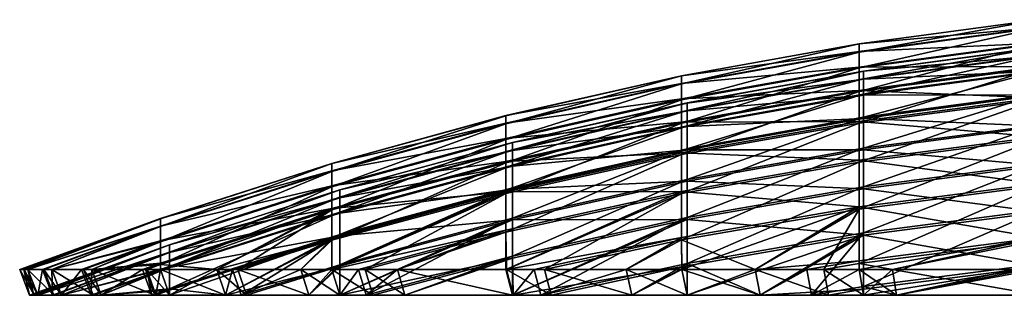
# Model space of a CAD drawing. Header units: inches. Extents: x 5 to 325, y 0 to 462.
# Tile 27 of 63: x 5 to 112, y 427 to 457. Entities that reach past the tile are written whole.
import ezdxf

# ---------------------------------------------------------------- set-up
doc = ezdxf.new("R2010")
doc.units = ezdxf.units.IN
doc.header["$MEASUREMENT"] = 0
doc.layers.get('0').update_dxf_attribs({"true_color": 0x99e4b8})

msp = doc.modelspace()

# ---------------------------------------------------------------- meshes
at = {"color": 54, "true_color": 0xb1941b}
mesh = msp.add_polyface(dxfattribs=at)
corners = [(96.46, 451.56, 181.88), (96.46, 451.54, 162.7), (115.76, 454.14, 162.64), (115.76, 454.16, 181.93), (96.46, 443.01, 86.57), (96.46, 438.78, 67.87), (115.76, 441.3, 67.24), (115.76, 445.56, 86.05), (96.46, 438.99, 276.74), (96.46, 443.18, 258.03), (115.76, 445.73, 258.54), (115.76, 441.52, 277.36), (96.46, 446.4, 105.44), (115.76, 448.97, 105.04), (96.46, 446.54, 239.15), (115.76, 449.11, 239.55), (96.46, 448.96, 124.45), (115.76, 451.55, 124.16), (96.46, 450.67, 143.55), (115.76, 453.27, 143.37), (96.46, 450.73, 201.03), (115.76, 453.33, 201.2), (96.46, 449.06, 220.14), (115.76, 451.64, 220.42), (115.42, 444.2, 66.52), (115.42, 439.08, 47.78), (95.99, 436.57, 48.52), (95.99, 441.65, 67.15), (115.42, 439.33, 296.83), (115.42, 444.41, 278.08), (95.99, 441.87, 277.45), (115.42, 448.48, 85.46), (95.99, 445.91, 85.98), (115.42, 448.65, 259.12), (95.99, 446.09, 258.61), (115.42, 451.92, 104.58), (95.99, 449.33, 104.98), (115.42, 452.06, 240), (95.99, 449.47, 239.6), (115.42, 454.51, 123.82), (95.99, 451.91, 124.12), (115.42, 456.25, 143.17), (95.99, 453.63, 143.35), (115.42, 457.12, 162.57), (95.99, 454.51, 162.63), (115.42, 457.14, 181.99), (95.99, 454.52, 181.94), (115.42, 456.3, 201.4), (95.99, 453.69, 201.23), (115.42, 454.61, 220.75), (95.99, 452, 220.46)]
mesh.append_faces([[corners[k] for k in face] for face in [(0, 1, 2, 0), (0, 2, 3, 0), (4, 5, 6, 4), (4, 6, 7, 4), (8, 9, 10, 8), (8, 10, 11, 8), (12, 4, 7, 12), (12, 7, 13, 12), (9, 14, 15, 9), (9, 15, 10, 9), (16, 12, 13, 16), (16, 13, 17, 16), (18, 16, 17, 18), (18, 17, 19, 18), (1, 18, 19, 1), (1, 19, 2, 1), (20, 0, 3, 20), (20, 3, 21, 20), (22, 20, 21, 22), (22, 21, 23, 22), (14, 22, 23, 14), (14, 23, 15, 14), (24, 25, 26, 24), (24, 26, 27, 24), (28, 29, 30, 28), (31, 24, 27, 31), (31, 27, 32, 31), (29, 33, 34, 29), (29, 34, 30, 29), (35, 31, 32, 35), (35, 32, 36, 35), (33, 37, 38, 33), (33, 38, 34, 33), (39, 35, 36, 39), (39, 36, 40, 39), (41, 39, 40, 41), (41, 40, 42, 41), (43, 41, 42, 43), (43, 42, 44, 43), (45, 43, 44, 45), (45, 44, 46, 45), (47, 45, 46, 47), (47, 46, 48, 47), (49, 47, 48, 49), (49, 48, 50, 49), (37, 49, 50, 37), (37, 50, 38, 37)]], dxfattribs={"vtx3": -1, "color": 54})
mesh = msp.add_polyface(dxfattribs=at)
corners = [(77.3, 448.11, 181.8), (77.3, 448.09, 162.78), (96.46, 451.54, 162.7), (96.46, 451.56, 181.88), (77.3, 442.99, 105.98), (77.3, 439.62, 87.26), (96.46, 443.01, 86.57), (96.46, 446.4, 105.44), (77.3, 439.79, 257.35), (77.3, 443.12, 238.62), (96.46, 446.54, 239.15), (96.46, 443.18, 258.03), (77.3, 445.53, 124.83), (96.46, 448.96, 124.45), (77.3, 447.23, 143.78), (96.46, 450.67, 143.55), (77.3, 447.28, 200.81), (96.46, 450.73, 201.03), (77.3, 445.62, 219.76), (96.46, 449.06, 220.14), (95.99, 445.91, 85.98), (95.99, 441.65, 67.15), (76.7, 438.28, 67.99), (76.7, 442.5, 86.67), (95.99, 441.87, 277.45), (95.99, 446.09, 258.61), (76.7, 442.68, 257.92), (95.99, 449.33, 104.98), (76.7, 445.89, 105.52), (57.58, 438.26, 87.53), (95.99, 449.47, 239.6), (76.7, 446.03, 239.07), (57.58, 441.75, 238.4), (95.99, 451.91, 124.12), (76.7, 448.45, 124.5), (57.58, 441.61, 106.2), (95.99, 453.63, 143.35), (76.7, 450.16, 143.58), (57.58, 444.14, 124.99), (95.99, 454.51, 162.63), (76.7, 451.03, 162.71), (57.58, 445.84, 143.87), (95.99, 454.52, 181.94), (76.7, 451.05, 181.87), (57.58, 446.7, 162.81), (95.99, 453.69, 201.23), (76.7, 450.22, 201), (57.58, 446.72, 181.77), (95.99, 452, 220.46), (76.7, 448.54, 220.08), (57.58, 445.9, 200.72), (57.58, 444.24, 219.61)]
mesh.append_faces([[corners[k] for k in face] for face in [(0, 1, 2, 0), (0, 2, 3, 0), (4, 5, 6, 4), (4, 6, 7, 4), (8, 9, 10, 8), (8, 10, 11, 8), (12, 4, 7, 12), (12, 7, 13, 12), (14, 12, 13, 14), (14, 13, 15, 14), (1, 14, 15, 1), (1, 15, 2, 1), (16, 0, 3, 16), (16, 3, 17, 16), (18, 16, 17, 18), (18, 17, 19, 18), (9, 18, 19, 9), (9, 19, 10, 9), (20, 21, 22, 20), (20, 22, 23, 20), (24, 25, 26, 24), (27, 20, 23, 27), (27, 23, 28, 27), (28, 23, 29, 28), (25, 30, 31, 25), (25, 31, 26, 25), (26, 31, 32, 26), (33, 27, 28, 33), (33, 28, 34, 33), (34, 28, 35, 34), (36, 33, 34, 36), (36, 34, 37, 36), (37, 34, 38, 37), (39, 36, 37, 39), (39, 37, 40, 39), (40, 37, 41, 40), (42, 39, 40, 42), (42, 40, 43, 42), (43, 40, 44, 43), (45, 42, 43, 45), (45, 43, 46, 45), (46, 43, 47, 46), (48, 45, 46, 48), (48, 46, 49, 48), (49, 46, 50, 49), (30, 48, 49, 30), (30, 49, 31, 30), (31, 49, 51, 31)]], dxfattribs={"vtx3": -1, "color": 54})
mesh = msp.add_polyface(dxfattribs=at)
corners = [(58.37, 427.2, 54.63), (62.5, 427.2, 51.29), (77.3, 430.42, 50.35), (77.3, 435.43, 68.7), (58.31, 427.2, 54.7), (58.31, 431.25, 69.74), (58.37, 427.2, 290.83), (58.31, 431.46, 274.88), (77.3, 435.64, 275.91), (61.38, 427.2, 293.26), (77.3, 430.66, 294.27), (71.3, 427.2, 301.29), (58.31, 443.81, 181.71), (77.3, 448.09, 162.78), (77.3, 448.11, 181.8), (58.31, 435.4, 88.11), (77.3, 439.62, 87.26), (58.31, 435.57, 256.5), (77.3, 439.79, 257.35), (58.31, 438.74, 106.65), (77.3, 442.99, 105.98), (58.31, 438.87, 237.96), (77.3, 443.12, 238.62), (58.31, 441.25, 125.31), (77.3, 445.53, 124.83), (58.31, 442.93, 144.07), (77.3, 447.23, 143.78), (58.31, 443.79, 162.88), (58.31, 442.99, 200.53), (77.3, 447.28, 200.81), (58.31, 441.35, 219.29), (77.3, 445.62, 219.76), (60.67, 430, 294.08), (70.66, 430, 302.17), (70.66, 430, 43.29), (71.3, 427.2, 44.17), (61.8, 430, 50.46), (76.7, 438.28, 67.99), (57.65, 430, 53.83), (57.58, 434.07, 69.04), (76.7, 433.48, 295.1), (57.65, 430, 291.63), (76.7, 442.5, 86.67), (57.58, 438.26, 87.53), (76.7, 438.49, 276.61), (57.58, 438.43, 257.07), (57.58, 434.28, 275.57), (76.7, 445.89, 105.52), (57.58, 441.61, 106.2), (76.7, 442.68, 257.92), (57.58, 441.75, 238.4), (76.7, 448.45, 124.5), (57.58, 444.14, 124.99), (76.7, 450.16, 143.58), (57.58, 445.84, 143.87), (76.7, 451.03, 162.71), (57.58, 446.7, 162.81), (76.7, 451.05, 181.87), (57.58, 446.72, 181.77), (76.7, 450.22, 201), (57.58, 445.9, 200.72), (76.7, 448.54, 220.08), (57.58, 444.24, 219.61), (76.7, 446.03, 239.07)]
mesh.append_faces([[corners[k] for k in face] for face in [(0, 1, 2, 0), (0, 3, 4, 0), (4, 3, 5, 4), (6, 7, 8, 6), (6, 8, 9, 6), (9, 10, 11, 9), (12, 13, 14, 12), (0, 2, 3, 0), (9, 8, 10, 9), (15, 5, 3, 15), (15, 3, 16, 15), (7, 17, 18, 7), (7, 18, 8, 7), (19, 15, 16, 19), (19, 16, 20, 19), (17, 21, 22, 17), (17, 22, 18, 17), (23, 19, 20, 23), (23, 20, 24, 23), (25, 23, 24, 25), (25, 24, 26, 25), (27, 25, 26, 27), (27, 26, 13, 27), (28, 12, 14, 28), (28, 14, 29, 28), (30, 28, 29, 30), (30, 29, 31, 30), (21, 30, 31, 21), (21, 31, 22, 21), (32, 9, 33, 32), (33, 9, 11, 33), (34, 35, 36, 34), (36, 35, 1, 36), (37, 38, 39, 37), (37, 36, 38, 37), (40, 41, 32, 40), (42, 39, 43, 42), (44, 45, 46, 44), (47, 43, 48, 47), (49, 50, 45, 49), (51, 48, 52, 51), (53, 52, 54, 53), (55, 54, 56, 55), (57, 56, 58, 57), (59, 58, 60, 59), (61, 60, 62, 61), (63, 62, 50, 63)]], dxfattribs={"vtx3": -1, "color": 54})
mesh = msp.add_polyface(dxfattribs=at)
corners = [(58.31, 427.2, 54.7), (58.31, 431.25, 69.74), (46.61, 427.2, 66.4), (43.1, 427.2, 70.74), (46.61, 427.2, 279.06), (58.31, 431.46, 274.88), (58.31, 427.2, 290.76), (58.37, 427.2, 290.83), (39.52, 438.67, 181.6), (58.31, 443.79, 162.88), (58.31, 443.81, 181.71), (77.3, 448.09, 162.78), (39.53, 427.2, 75.14), (58.31, 435.4, 88.11), (42.38, 427.2, 273.84), (58.31, 435.57, 256.5), (39.52, 433.66, 107.45), (58.31, 438.74, 106.65), (39.52, 430.53, 255.49), (58.31, 438.87, 237.96), (39.52, 436.14, 125.88), (58.31, 441.25, 125.31), (39.52, 437.8, 144.41), (58.31, 442.93, 144.07), (39.52, 438.65, 163), (39.52, 437.86, 200.19), (58.31, 442.99, 200.53), (39.52, 436.24, 218.73), (58.31, 441.35, 219.29), (39.52, 433.79, 237.17), (45.8, 430, 279.79), (57.58, 430, 291.56), (57.65, 430, 291.63), (60.67, 430, 294.08), (61.38, 427.2, 293.26), (61.8, 430, 50.46), (62.5, 427.2, 51.29), (57.65, 430, 53.83), (58.37, 427.2, 54.63), (57.58, 430, 53.9), (45.8, 430, 65.67), (76.7, 438.49, 276.61), (57.58, 434.28, 275.57), (57.58, 438.26, 87.53), (38.67, 430, 74.48), (38.67, 433.18, 88.56), (57.58, 434.07, 69.04), (42.27, 430, 70.04), (57.58, 438.43, 257.07), (38.67, 430, 270.98), (41.55, 430, 274.53), (57.58, 441.61, 106.2), (57.58, 441.75, 238.4), (38.67, 436.63, 237.61), (57.58, 444.14, 124.99), (38.67, 436.5, 107), (57.58, 445.84, 143.87), (38.67, 439, 125.56), (57.58, 446.7, 162.81), (38.67, 440.67, 144.22), (57.58, 446.72, 181.77), (38.67, 441.52, 162.93), (57.58, 445.9, 200.72), (38.67, 441.54, 181.67), (57.58, 444.24, 219.61), (38.67, 440.73, 200.38), (38.67, 439.09, 219.04)]
mesh.append_faces([[corners[k] for k in face] for face in [(0, 1, 2, 0), (2, 1, 3, 2), (4, 5, 6, 4), (6, 5, 7, 6), (8, 9, 10, 8), (10, 9, 11, 10), (12, 1, 13, 12), (14, 15, 5, 14), (16, 13, 17, 16), (18, 19, 15, 18), (20, 17, 21, 20), (22, 21, 23, 22), (24, 23, 9, 24), (25, 10, 26, 25), (27, 26, 28, 27), (29, 28, 19, 29), (30, 6, 31, 30), (31, 6, 7, 31), (31, 7, 32, 31), (32, 7, 33, 32), (33, 7, 34, 33), (35, 36, 37, 35), (37, 36, 38, 37), (37, 38, 39, 37), (39, 38, 0, 39), (39, 0, 40, 39), (40, 0, 2, 40), (30, 4, 6, 30), (32, 41, 31, 32), (31, 41, 42, 31), (31, 42, 30, 31), (43, 44, 45, 43), (46, 37, 39, 46), (46, 39, 40, 46), (43, 46, 47, 43), (43, 47, 44, 43), (42, 48, 49, 42), (42, 49, 50, 42), (51, 43, 45, 51), (48, 52, 53, 48), (54, 51, 55, 54), (56, 54, 57, 56), (58, 56, 59, 58), (60, 58, 61, 60), (62, 60, 63, 62), (64, 62, 65, 64), (52, 64, 66, 52)]], dxfattribs={"vtx3": -1, "color": 54})
mesh = msp.add_polyface(dxfattribs=at)
corners = [(36.14, 427.2, 266.14), (28.8, 427.2, 254.83), (39.52, 430.53, 255.49), (39.53, 427.2, 75.14), (43.1, 427.2, 70.74), (58.31, 431.25, 69.74), (39.52, 430.36, 89.13), (36.14, 427.2, 79.32), (58.31, 435.4, 88.11), (39.53, 427.2, 270.32), (58.31, 435.57, 256.5), (42.38, 427.2, 273.84), (58.31, 431.46, 274.88), (46.61, 427.2, 279.06), (39.52, 438.67, 181.6), (39.52, 438.65, 163), (58.31, 443.79, 162.88), (39.52, 433.66, 107.45), (39.52, 433.79, 237.17), (58.31, 438.87, 237.96), (39.52, 436.14, 125.88), (58.31, 438.74, 106.65), (39.52, 437.8, 144.41), (58.31, 441.25, 125.31), (58.31, 442.93, 144.07), (39.52, 437.86, 200.19), (58.31, 443.81, 181.71), (39.52, 436.24, 218.73), (58.31, 442.99, 200.53), (58.31, 441.35, 219.29), (45.8, 430, 65.67), (46.61, 427.2, 66.4), (42.27, 430, 70.04), (38.67, 430, 74.48), (35.27, 430, 78.68), (35.27, 430, 266.78), (38.67, 430, 270.98), (41.55, 430, 274.53), (45.8, 430, 279.79), (57.58, 434.07, 69.04), (57.58, 434.28, 275.57), (38.67, 433.35, 256.05), (57.58, 438.43, 257.07), (38.67, 433.18, 88.56), (28.44, 430, 89.2), (57.58, 441.61, 106.2), (38.67, 436.5, 107), (38.67, 436.63, 237.61), (26.14, 430, 252.73), (57.58, 444.14, 124.99), (38.67, 439, 125.56), (57.58, 445.84, 143.87), (38.67, 440.67, 144.22), (57.58, 446.7, 162.81), (38.67, 441.52, 162.93), (57.58, 446.72, 181.77), (38.67, 441.54, 181.67), (57.58, 445.9, 200.72), (38.67, 440.73, 200.38), (57.58, 444.24, 219.61), (38.67, 439.09, 219.04), (57.58, 441.75, 238.4)]
mesh.append_faces([[corners[k] for k in face] for face in [(0, 1, 2, 0), (3, 4, 5, 3), (6, 7, 3, 6), (6, 3, 8, 6), (0, 2, 9, 0), (9, 2, 10, 9), (9, 10, 11, 9), (11, 12, 13, 11), (14, 15, 16, 14), (17, 6, 8, 17), (1, 18, 2, 1), (2, 18, 19, 2), (20, 17, 21, 20), (22, 20, 23, 22), (15, 22, 24, 15), (25, 14, 26, 25), (27, 25, 28, 27), (18, 27, 29, 18), (30, 31, 32, 30), (32, 31, 4, 32), (32, 4, 33, 32), (33, 4, 3, 33), (33, 3, 34, 33), (34, 3, 7, 34), (35, 0, 36, 35), (36, 0, 9, 36), (36, 9, 37, 36), (37, 9, 11, 37), (37, 11, 38, 37), (38, 11, 13, 38), (30, 32, 39, 30), (38, 40, 37, 38), (41, 35, 36, 41), (41, 36, 42, 41), (43, 33, 34, 43), (43, 34, 44, 43), (45, 43, 46, 45), (46, 43, 44, 46), (42, 47, 41, 42), (41, 47, 48, 41), (49, 46, 50, 49), (51, 50, 52, 51), (53, 52, 54, 53), (55, 54, 56, 55), (57, 56, 58, 57), (59, 58, 60, 59), (61, 60, 47, 61)]], dxfattribs={"vtx3": -1, "color": 54})
mesh = msp.add_polyface(dxfattribs=at)
corners = [(85.25, 427.2, 35.11), (92.67, 427.2, 31.33), (96.46, 427.86, 31.11), (96.46, 433.73, 49.37), (77.31, 427.2, 40.27), (77.3, 430.42, 50.35), (71.3, 427.2, 44.17), (62.5, 427.2, 51.29), (71.3, 427.2, 301.29), (77.3, 430.66, 294.27), (77.31, 427.2, 305.19), (85.25, 427.2, 310.35), (96.46, 433.98, 295.25), (90.84, 427.2, 313.2), (77.3, 435.43, 68.7), (96.46, 438.78, 67.87), (77.3, 435.64, 275.91), (96.46, 438.99, 276.74), (77.3, 439.62, 87.26), (96.46, 443.01, 86.57), (77.3, 439.79, 257.35), (96.46, 443.18, 258.03), (70.66, 430, 302.17), (76.71, 430, 306.1), (84.71, 430, 311.29), (90.33, 430, 314.16), (92.17, 430, 30.36), (84.71, 430, 34.17), (76.71, 430, 39.36), (70.66, 430, 43.29), (61.8, 430, 50.46), (76.7, 433.23, 49.51), (95.99, 436.82, 296.08), (76.7, 433.48, 295.1), (60.67, 430, 294.08), (95.99, 436.57, 48.52), (95.99, 441.65, 67.15), (76.7, 438.28, 67.99), (95.99, 441.87, 277.45), (76.7, 438.49, 276.61), (57.65, 430, 291.63), (76.7, 442.5, 86.67), (57.58, 434.07, 69.04), (76.7, 442.68, 257.92), (57.58, 438.43, 257.07)]
mesh.append_faces([[corners[k] for k in face] for face in [(0, 1, 2, 0), (0, 3, 4, 0), (4, 3, 5, 4), (4, 5, 6, 4), (6, 5, 7, 6), (8, 9, 10, 8), (10, 9, 11, 10), (11, 9, 12, 11), (11, 12, 13, 11), (0, 2, 3, 0), (14, 5, 3, 14), (14, 3, 15, 14), (9, 16, 17, 9), (9, 17, 12, 9), (18, 14, 15, 18), (18, 15, 19, 18), (16, 20, 21, 16), (16, 21, 17, 16), (22, 8, 23, 22), (23, 8, 10, 23), (23, 10, 24, 23), (24, 10, 11, 24), (24, 11, 25, 24), (25, 11, 13, 25), (26, 1, 27, 26), (27, 1, 0, 27), (27, 0, 28, 27), (28, 0, 4, 28), (28, 4, 29, 28), (29, 4, 6, 29), (29, 30, 31, 29), (24, 32, 23, 24), (23, 32, 33, 23), (23, 33, 22, 23), (22, 33, 34, 22), (35, 27, 31, 35), (31, 27, 28, 31), (31, 28, 29, 31), (36, 35, 31, 36), (36, 31, 37, 36), (37, 31, 30, 37), (32, 38, 39, 32), (32, 39, 33, 32), (33, 39, 40, 33), (41, 37, 42, 41), (38, 43, 39, 38), (39, 43, 44, 39)]], dxfattribs={"vtx3": -1, "color": 54})
mesh = msp.add_polyface(dxfattribs=at)
corners = [(27.09, 427.2, 93.27), (29.36, 427.2, 89.76), (39.52, 430.36, 89.13), (36.14, 427.2, 79.32), (39.52, 433.66, 107.45), (20.99, 427.2, 105.23), (20.99, 427.76, 108.37), (27.09, 427.2, 252.19), (20.99, 427.89, 236.25), (39.52, 433.79, 237.17), (28.8, 427.2, 254.83), (20.99, 432.7, 181.48), (39.52, 438.65, 163), (39.52, 438.67, 181.6), (20.99, 430.21, 126.55), (39.52, 436.14, 125.88), (20.99, 431.85, 144.82), (39.52, 437.8, 144.41), (20.99, 432.68, 163.14), (20.99, 431.9, 199.8), (39.52, 437.86, 200.19), (20.99, 430.3, 218.07), (39.52, 436.24, 218.73), (35.27, 430, 78.68), (28.44, 430, 89.2), (26.14, 430, 92.73), (26.14, 430, 252.73), (27.87, 430, 255.39), (35.27, 430, 266.78), (36.14, 427.2, 266.14), (38.67, 433.35, 256.05), (38.67, 436.63, 237.61), (20.01, 430, 240.69), (38.67, 436.5, 107), (20.01, 430.56, 107.93), (38.67, 439, 125.56), (20.01, 433.02, 126.23), (38.67, 440.67, 144.22), (20.01, 434.68, 144.63), (38.67, 441.52, 162.93), (20.01, 435.51, 163.07), (38.67, 441.54, 181.67), (20.01, 435.53, 181.54), (38.67, 440.73, 200.38), (20.01, 434.73, 199.99), (38.67, 439.09, 219.04), (20.01, 433.12, 218.38), (20.01, 430.69, 236.69)]
mesh.append_faces([[corners[k] for k in face] for face in [(0, 1, 2, 0), (1, 3, 2, 1), (0, 4, 5, 0), (5, 4, 6, 5), (7, 8, 9, 7), (7, 9, 10, 7), (11, 12, 13, 11), (0, 2, 4, 0), (14, 6, 4, 14), (14, 4, 15, 14), (16, 14, 15, 16), (16, 15, 17, 16), (18, 16, 17, 18), (18, 17, 12, 18), (19, 11, 13, 19), (19, 13, 20, 19), (21, 19, 20, 21), (21, 20, 22, 21), (8, 21, 22, 8), (8, 22, 9, 8), (23, 3, 24, 23), (24, 3, 1, 24), (24, 1, 25, 24), (25, 1, 0, 25), (26, 7, 27, 26), (27, 7, 10, 27), (27, 10, 28, 27), (28, 10, 29, 28), (27, 28, 30, 27), (26, 31, 32, 26), (33, 25, 34, 33), (33, 24, 25, 33), (30, 26, 27, 30), (35, 33, 34, 35), (35, 34, 36, 35), (37, 35, 36, 37), (37, 36, 38, 37), (39, 37, 38, 39), (39, 38, 40, 39), (41, 39, 40, 41), (41, 40, 42, 41), (43, 41, 42, 43), (43, 42, 44, 43), (45, 43, 44, 45), (45, 44, 46, 45), (31, 45, 46, 31), (31, 46, 47, 31)]], dxfattribs={"vtx3": -1, "color": 54})
mesh = msp.add_polyface(dxfattribs=at)
corners = [(90.84, 427.2, 313.2), (96.46, 428.15, 313.52), (96.47, 427.2, 316.07), (96.46, 427.86, 31.11), (92.67, 427.2, 31.33), (96.47, 427.2, 29.39), (115.76, 430.32, 30.26), (100.07, 427.2, 27.56), (115.6, 427.2, 21.59), (100.07, 427.2, 317.9), (115.76, 430.61, 314.36), (115.6, 427.2, 323.87), (96.46, 433.73, 49.37), (115.76, 436.22, 48.63), (96.46, 433.98, 295.25), (115.76, 436.47, 295.98), (96.46, 438.78, 67.87), (115.76, 441.3, 67.24), (96.46, 438.99, 276.74), (115.76, 441.52, 277.36), (90.33, 430, 314.16), (96, 430, 317.05), (99.63, 430, 318.9), (115.27, 430, 324.9), (115.27, 430, 20.56), (99.63, 430, 26.56), (96, 430, 28.41), (92.17, 430, 30.36), (95.99, 430.66, 30.14), (95.99, 430.95, 314.48), (115.42, 430, 324.94), (115.42, 433.43, 315.33), (115.42, 433.14, 29.29), (115.42, 439.08, 47.78), (95.99, 436.57, 48.52), (84.71, 430, 34.17), (115.42, 439.33, 296.83), (95.99, 436.82, 296.08), (84.71, 430, 311.29), (95.99, 441.87, 277.45)]
mesh.append_faces([[corners[k] for k in face] for face in [(0, 1, 2, 0), (3, 4, 5, 3), (3, 5, 6, 3), (6, 5, 7, 6), (6, 7, 8, 6), (2, 1, 9, 2), (9, 1, 10, 9), (9, 10, 11, 9), (12, 3, 6, 12), (12, 6, 13, 12), (0, 14, 1, 0), (1, 14, 15, 1), (1, 15, 10, 1), (16, 12, 13, 16), (16, 13, 17, 16), (14, 18, 19, 14), (14, 19, 15, 14), (20, 0, 21, 20), (21, 0, 2, 21), (21, 2, 22, 21), (22, 2, 9, 22), (22, 9, 23, 22), (23, 9, 11, 23), (24, 8, 25, 24), (25, 8, 7, 25), (25, 7, 26, 25), (26, 7, 5, 26), (26, 5, 27, 26), (27, 5, 4, 27), (27, 28, 26, 27), (21, 29, 20, 21), (23, 30, 31, 23), (29, 21, 31, 29), (31, 21, 22, 31), (31, 22, 23, 31), (26, 28, 25, 26), (25, 28, 32, 25), (25, 32, 24, 25), (33, 32, 28, 33), (33, 28, 34, 33), (34, 28, 27, 34), (34, 27, 35, 34), (31, 36, 37, 31), (31, 37, 29, 31), (29, 37, 38, 29), (29, 38, 20, 29), (36, 39, 37, 36)]], dxfattribs={"vtx3": -1, "color": 54})
mesh = msp.add_polyface(dxfattribs=at)
corners = [(13.57, 427.2, 123.62), (19.39, 427.2, 108.46), (20.99, 427.76, 108.37), (20.99, 427.2, 105.23), (19.53, 427.2, 108.09), (20.99, 430.21, 126.55), (12.7, 427.2, 126.88), (13.57, 427.2, 221.84), (12.47, 427.2, 217.74), (20.99, 430.3, 218.07), (9.27, 427.2, 205.77), (20.99, 427.2, 240.23), (19.53, 427.2, 237.37), (20.99, 427.89, 236.25), (19.07, 427.2, 236.15), (27.09, 427.2, 252.19), (20.99, 432.7, 181.48), (20.99, 432.68, 163.14), (39.52, 438.65, 163), (9.27, 427.2, 139.69), (20.99, 431.85, 144.82), (20.99, 431.9, 199.8), (26.14, 430, 92.73), (27.09, 427.2, 93.27), (20.01, 430, 104.77), (18.54, 430, 107.65), (18.4, 430, 108.02), (12.54, 430, 123.29), (18.07, 430, 236.58), (18.54, 430, 237.81), (20.01, 430, 240.69), (26.14, 430, 252.73), (38.67, 436.63, 237.61), (20.01, 430.69, 236.69), (20.01, 433.12, 218.38), (11.43, 430, 218.05), (12.54, 430, 222.17), (20.01, 433.02, 126.23), (11.66, 430, 126.57), (8.2, 430, 139.46), (20.01, 430.56, 107.93), (20.01, 434.68, 144.63), (20.01, 435.51, 163.07), (5.58, 430, 156.01), (20.01, 435.53, 181.54), (4.71, 430, 172.73), (20.01, 434.73, 199.99), (5.58, 430, 189.45), (8.2, 430, 206)]
mesh.append_faces([[corners[k] for k in face] for face in [(0, 1, 2, 0), (3, 2, 4, 3), (4, 2, 1, 4), (5, 6, 0, 5), (7, 8, 9, 7), (9, 8, 10, 9), (11, 12, 13, 11), (13, 12, 14, 13), (13, 14, 7, 13), (11, 13, 15, 11), (16, 17, 18, 16), (0, 2, 5, 0), (19, 5, 20, 19), (10, 21, 9, 10), (7, 9, 13, 7), (22, 23, 24, 22), (24, 23, 3, 24), (24, 3, 25, 24), (25, 3, 4, 25), (25, 4, 26, 25), (26, 4, 1, 26), (26, 1, 27, 26), (28, 7, 14, 28), (28, 14, 29, 28), (29, 14, 12, 29), (29, 12, 30, 29), (30, 12, 11, 30), (30, 11, 31, 30), (31, 11, 15, 31), (30, 32, 33, 30), (30, 33, 29, 30), (29, 33, 28, 29), (34, 35, 36, 34), (37, 38, 39, 37), (25, 26, 40, 25), (40, 26, 27, 40), (40, 22, 24, 40), (40, 24, 25, 40), (37, 40, 27, 37), (37, 27, 38, 37), (41, 37, 39, 41), (42, 41, 43, 42), (44, 42, 45, 44), (46, 44, 47, 46), (34, 46, 48, 34), (33, 34, 36, 33), (33, 36, 28, 33)]], dxfattribs={"vtx3": -1, "color": 54})
mesh = msp.add_polyface(dxfattribs=at)
corners = [(9.27, 427.2, 139.69), (12.7, 427.2, 126.88), (20.99, 430.21, 126.55), (6.67, 427.2, 156.12), (8.41, 427.2, 145.12), (20.99, 431.85, 144.82), (5.79, 427.2, 172.73), (6.29, 427.2, 163.26), (20.99, 432.68, 163.14), (6.67, 427.2, 189.34), (6.25, 427.2, 181.36), (20.99, 432.7, 181.48), (9.27, 427.2, 205.77), (8.27, 427.2, 199.5), (20.99, 431.9, 199.8), (12.54, 430, 123.29), (19.39, 427.2, 108.46), (13.57, 427.2, 123.62), (11.66, 430, 126.57), (8.2, 430, 139.46), (7.34, 430, 144.94), (5.58, 430, 156.01), (5.21, 430, 163.2), (4.71, 430, 172.73), (5.16, 430, 181.42), (5.58, 430, 189.45), (7.2, 430, 199.68), (8.2, 430, 206), (11.43, 430, 218.05), (12.47, 427.2, 217.74), (12.54, 430, 222.17), (13.57, 427.2, 221.84), (18.07, 430, 236.58), (20.01, 434.73, 199.99), (20.01, 435.53, 181.54), (20.01, 435.51, 163.07), (20.01, 434.68, 144.63), (20.01, 433.12, 218.38)]
mesh.append_faces([[corners[k] for k in face] for face in [(0, 1, 2, 0), (3, 4, 5, 3), (5, 4, 0, 5), (6, 7, 8, 6), (8, 7, 3, 8), (9, 10, 11, 9), (11, 10, 6, 11), (12, 13, 14, 12), (14, 13, 9, 14), (6, 8, 11, 6), (3, 5, 8, 3), (9, 11, 14, 9), (15, 16, 17, 15), (15, 17, 18, 15), (18, 17, 1, 18), (18, 1, 19, 18), (19, 1, 0, 19), (19, 0, 20, 19), (20, 0, 4, 20), (20, 4, 21, 20), (21, 4, 3, 21), (21, 3, 22, 21), (22, 3, 7, 22), (22, 7, 23, 22), (23, 7, 6, 23), (23, 6, 24, 23), (24, 6, 10, 24), (24, 10, 25, 24), (25, 10, 9, 25), (25, 9, 26, 25), (26, 9, 13, 26), (26, 13, 27, 26), (27, 13, 12, 27), (27, 12, 28, 27), (28, 12, 29, 28), (28, 29, 30, 28), (30, 29, 31, 30), (30, 31, 32, 30), (33, 26, 27, 33), (34, 24, 25, 34), (35, 22, 23, 35), (36, 20, 21, 36), (36, 19, 20, 36), (35, 21, 22, 35), (34, 23, 24, 34), (33, 25, 26, 33), (37, 27, 28, 37)]], dxfattribs={"vtx3": -1, "color": 54})

doc.saveas('drawing.dxf')
